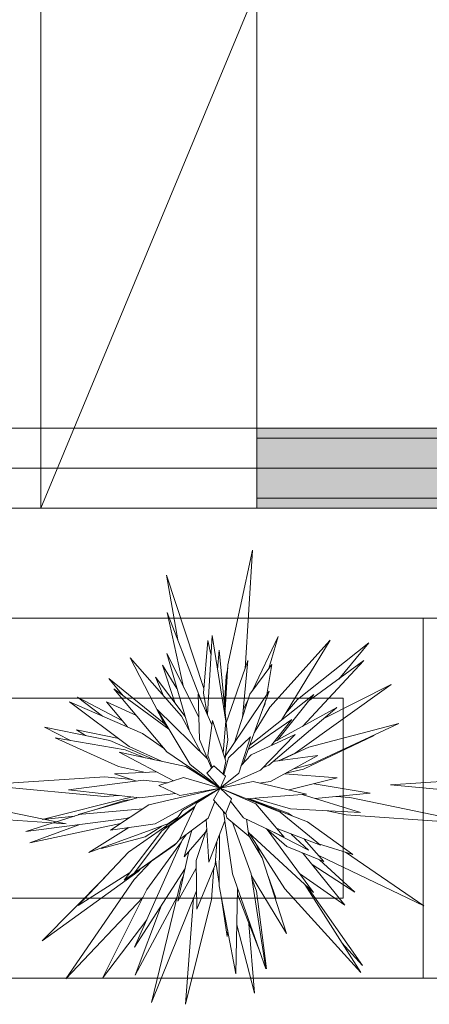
# Model space of a CAD drawing. Header units: millimetres. Extents: x -14761 to 157739, y -22400 to 107990.
# Tile 225 of 256: x 105904 to 106416, y 52280 to 53510. Entities that reach past the tile are written whole.
import ezdxf

# ---------------------------------------------------------------- set-up
doc = ezdxf.new("R2010")
doc.units = ezdxf.units.MM
doc.header["$MEASUREMENT"] = 0
for name, color, linetype in [('Интерьер - Мебель', 7, 'Continuous'), ('Конструктив - Лестницы в бассейны', 7, 'Continuous'), ('Конструктив - стены бассейнов жб нов', 7, 'Continuous')]:
    doc.layers.add(name, color=color, linetype=linetype)

msp = doc.modelspace()

# ---------------------------------------------------------------- hatches: boundary and pattern name
at = {"layer": 'Конструктив - стены бассейнов жб нов', "linetype": 'Continuous', "lineweight": 0, "true_color": 0x000000}
for points in [[(109800, 53000), (106200, 53000), (106200, 52987.5), (109800, 52987.5)], [(106200, 52912.5), (109800, 52912.5), (109800, 52987.5), (106200, 52987.5)], [(106200, 52900), (109800, 52900), (109800, 52912.5), (106200, 52912.5)]]:
    msp.add_hatch(color=18, dxfattribs=at).paths.add_polyline_path(points)

# ---------------------------------------------------------------- linework, layer by layer
at = {"layer": 'Интерьер - Мебель', "color": 7, "linetype": 'Continuous', "lineweight": 15}
for p, q in [((106163.9, 52704.3), (106194.4, 52847.8)), ((106163.9, 52704.3), (106194.4, 52847.8)), ((106194.4, 52847.8), (106185.3, 52699.2)), ((106194.4, 52847.8), (106185.3, 52699.2)), ((106101.2, 52735.5), (106086.9, 52816.2)), ((106086.9, 52816.2), (106133.7, 52674.6)), ((106101.2, 52735.5), (106086.9, 52816.2)), ((106086.9, 52816.2), (106133.7, 52674.6)), ((106407.7, 52762.8), (104907.7, 52762.8)), ((106108.5, 52676.3), (106088.1, 52769.6)), ((106088.1, 52769.6), (106130.4, 52659.6)), ((106108.5, 52676.3), (106088.1, 52769.6)), ((106088.1, 52769.6), (106130.4, 52659.6)), ((107907.7, 52762.8), (106407.7, 52762.8)), ((106407.7, 52762.8), (106407.7, 52312.8)), ((106407.7, 52312.8), (106407.7, 52762.8)), ((106138.2, 52642.1), (106144.1, 52741.2)), ((106138.2, 52642.1), (106144.1, 52741.2)), ((106144.1, 52741.2), (106161.3, 52633.8)), ((106144.1, 52741.2), (106161.3, 52633.8)), ((106194.4, 52672.2), (106226.8, 52739.6)), ((106194.4, 52672.2), (106226.8, 52739.6)), ((106226.8, 52739.6), (106215.1, 52699.7)), ((106226.8, 52739.6), (106215.1, 52699.7)), ((106133.3, 52669), (106138.6, 52734.7)), ((106133.3, 52669), (106138.6, 52734.7)), ((106138.6, 52734.7), (106142.7, 52717.5)), ((106138.6, 52734.7), (106142.7, 52717.5)), ((106216.1, 52651.3), (106291.7, 52735.2)), ((106216.1, 52651.3), (106291.7, 52735.2)), ((106291.7, 52735.2), (106230.7, 52635.4)), ((106291.7, 52735.2), (106230.7, 52635.4)), ((106250.8, 52661), (106340.1, 52731.7)), ((106250.8, 52661), (106340.1, 52731.7)), ((106340.1, 52731.7), (106302.4, 52686.6)), ((106340.1, 52731.7), (106302.4, 52686.6)), ((106116, 52621.5), (106087.3, 52718.4)), ((106087.3, 52718.4), (106127.4, 52638.8)), ((106116, 52621.5), (106087.3, 52718.4)), ((106087.3, 52718.4), (106127.4, 52638.8)), ((106150.9, 52698.7), (106153, 52722.7)), ((106150.9, 52698.7), (106153, 52722.7)), ((106153, 52722.7), (106163.9, 52610.7)), ((106153, 52722.7), (106163.9, 52610.7)), ((106083.7, 52631.7), (106041.5, 52713.3)), ((106041.5, 52713.3), (106105.9, 52640.4)), ((106083.7, 52631.7), (106041.5, 52713.3)), ((106041.5, 52713.3), (106105.9, 52640.4)), ((106097.4, 52657.2), (106081.9, 52704.1)), ((106081.9, 52704.1), (106100.2, 52674.8)), ((106097.4, 52657.2), (106081.9, 52704.1)), ((106081.9, 52704.1), (106100.2, 52674.8)), ((106160.3, 52647.9), (106163.9, 52704.3)), ((106160.3, 52647.9), (106163.9, 52704.3)), ((106161.8, 52631.9), (106188.9, 52709.7)), ((106161.8, 52631.9), (106188.9, 52709.7)), ((106188.9, 52709.7), (106181.9, 52638.6)), ((106188.9, 52709.7), (106181.9, 52638.6)), ((106191.1, 52667.9), (106218.8, 52704.7)), ((106191.1, 52667.9), (106218.8, 52704.7)), ((106218.8, 52704.7), (106212.3, 52667.2)), ((106218.8, 52704.7), (106212.3, 52667.2)), ((106333.9, 52709.7), (106257, 52627.5)), ((106333.9, 52709.7), (106257, 52627.5)), ((106263.9, 52658.4), (106333.9, 52709.7)), ((106263.9, 52658.4), (106333.9, 52709.7)), ((106083.4, 52665.8), (106073.5, 52689)), ((106073.5, 52689), (106110.6, 52639.6)), ((106083.4, 52665.8), (106073.5, 52689)), ((106073.5, 52689), (106110.6, 52639.6)), ((106159.6, 52654.7), (106161.5, 52690.1)), ((106159.6, 52654.7), (106161.5, 52690.1)), ((106161.5, 52690.1), (106163.6, 52700)), ((106161.5, 52690.1), (106163.6, 52700)), ((106032.9, 52665.8), (106014.9, 52687.4)), ((106014.9, 52687.4), (106084.2, 52631.1)), ((106032.9, 52665.8), (106014.9, 52687.4)), ((106014.9, 52687.4), (106084.2, 52631.1)), ((106367.8, 52679.6), (106247.9, 52594.1)), ((106367.8, 52679.6), (106247.9, 52594.1)), ((106283, 52636.7), (106367.8, 52679.6)), ((106283, 52636.7), (106367.8, 52679.6)), ((106087.3, 52595.8), (106021.3, 52674.4)), ((106021.3, 52674.4), (106090.2, 52623.8)), ((106087.3, 52595.8), (106021.3, 52674.4)), ((106021.3, 52674.4), (106090.2, 52623.8)), ((106128.2, 52611.1), (106126.6, 52668)), ((106126.6, 52668), (106143.9, 52629.4)), ((106128.2, 52611.1), (106126.6, 52668)), ((106126.6, 52668), (106143.9, 52629.4)), ((106137.8, 52643), (106133.3, 52669)), ((106137.8, 52643), (106133.3, 52669)), ((106161, 52590.8), (106215.2, 52671.5)), ((106161, 52590.8), (106215.2, 52671.5)), ((106172, 52607.2), (106191.1, 52667.9)), ((106172, 52607.2), (106191.1, 52667.9)), ((106215.2, 52671.5), (106182.8, 52581)), ((106215.2, 52671.5), (106182.8, 52581)), ((106190.8, 52603.4), (106271.1, 52667.5)), ((106190.8, 52603.4), (106271.1, 52667.5)), ((106271.1, 52667.5), (106225.2, 52609.9)), ((106271.1, 52667.5), (106225.2, 52609.9)), ((106307.7, 52662.8), (105007.7, 52662.8)), ((106040.6, 52602.3), (105965.8, 52658)), ((105965.8, 52658), (106056.9, 52618.7)), ((106040.6, 52602.3), (105965.8, 52658)), ((105965.8, 52658), (106056.9, 52618.7)), ((106007.2, 52640.1), (105975.9, 52664)), ((105975.9, 52664), (106032.1, 52634.3)), ((106007.2, 52640.1), (105975.9, 52664)), ((105975.9, 52664), (106032.1, 52634.3)), ((106038.5, 52626.7), (106012.2, 52658)), ((106012.2, 52658), (106049.5, 52640.9)), ((106038.5, 52626.7), (106012.2, 52658)), ((106012.2, 52658), (106049.5, 52640.9)), ((106182.9, 52648.3), (106189, 52661)), ((106182.9, 52648.3), (106189, 52661)), ((106210.1, 52654.5), (106207.2, 52649.1)), ((106210.1, 52654.5), (106207.2, 52649.1)), ((106211, 52659.8), (106210.1, 52654.5)), ((106211, 52659.8), (106210.1, 52654.5)), ((106235.7, 52643.7), (106250.8, 52661)), ((106235.7, 52643.7), (106250.8, 52661)), ((106307.7, 52412.8), (106307.7, 52662.8)), ((106116.5, 52579.7), (106075.3, 52648.6)), ((106075.3, 52648.6), (106138.5, 52587)), ((106116.5, 52579.7), (106075.3, 52648.6)), ((106075.3, 52648.6), (106138.5, 52587)), ((106105.9, 52640.4), (106130, 52595.4)), ((106105.9, 52640.4), (106130, 52595.4)), ((106196.6, 52619.5), (106216.1, 52651.3)), ((106196.6, 52619.5), (106216.1, 52651.3)), ((106300.1, 52651.2), (106214.8, 52579)), ((106300.1, 52651.2), (106214.8, 52579)), ((106221.8, 52608), (106300.1, 52651.2)), ((106221.8, 52608), (106300.1, 52651.2)), ((106089.3, 52625.2), (106083.7, 52631.7)), ((106089.3, 52625.2), (106083.7, 52631.7)), ((106138.6, 52591), (106144.7, 52635)), ((106138.6, 52591), (106144.7, 52635)), ((106144.7, 52635), (106161.4, 52583.8)), ((106144.7, 52635), (106161.4, 52583.8)), ((106161.3, 52633.8), (106157.9, 52594.5)), ((106161.3, 52633.8), (106157.9, 52594.5)), ((106189.1, 52598.5), (106243.6, 52636.2)), ((106189.1, 52598.5), (106243.6, 52636.2)), ((106243.6, 52636.2), (106218.5, 52603.8)), ((106243.6, 52636.2), (106218.5, 52603.8)), ((106230.7, 52635.4), (106230.1, 52634.8)), ((106230.7, 52635.4), (106230.1, 52634.8)), ((106265, 52601.6), (106377.5, 52631)), ((106265, 52601.6), (106377.5, 52631)), ((106377.5, 52631), (106268.4, 52580.3)), ((106377.5, 52631), (106268.4, 52580.3)), ((105966.9, 52610), (105934.8, 52626.3)), ((105934.8, 52626.3), (106016.4, 52609.8)), ((105966.9, 52610), (105934.8, 52626.3)), ((105934.8, 52626.3), (106016.4, 52609.8)), ((105985.7, 52616), (105974.7, 52623.1)), ((105974.7, 52623.1), (106027.3, 52612.2)), ((105985.7, 52616), (105974.7, 52623.1)), ((105974.7, 52623.1), (106027.3, 52612.2)), ((106056.9, 52618.7), (106084.4, 52599.4)), ((106056.9, 52618.7), (106084.4, 52599.4)), ((106193.1, 52592), (106247.8, 52617.5)), ((106193.1, 52592), (106247.8, 52617.5)), ((106247.8, 52617.5), (106204.6, 52572.7)), ((106247.8, 52617.5), (106204.6, 52572.7)), ((106346.7, 52616), (106258.2, 52574)), ((106346.7, 52616), (106258.2, 52574)), ((106344.1, 52615.5), (106346.7, 52616)), ((106344.1, 52615.5), (106346.7, 52616)), ((106027, 52577.2), (105947.9, 52613.2)), ((105947.9, 52613.2), (106035.4, 52598.3)), ((106027, 52577.2), (105947.9, 52613.2)), ((105947.9, 52613.2), (106035.4, 52598.3)), ((106016.4, 52609.8), (106072, 52585.7)), ((106016.4, 52609.8), (106072, 52585.7)), ((106138.4, 52587.1), (106128.2, 52611.1)), ((106138.4, 52587.1), (106128.2, 52611.1)), ((106163.9, 52610.7), (106160.1, 52587.5)), ((106163.9, 52610.7), (106160.1, 52587.5)), ((106164.5, 52588.1), (106192.2, 52614.2)), ((106164.5, 52588.1), (106192.2, 52614.2)), ((106192.2, 52614.2), (106177.4, 52568.9)), ((106192.2, 52614.2), (106177.4, 52568.9)), ((106095.7, 52559.4), (106027.9, 52595.1)), ((106027.9, 52595.1), (106111.2, 52577.4)), ((106095.7, 52559.4), (106027.9, 52595.1)), ((106027.9, 52595.1), (106111.2, 52577.4)), ((106035.4, 52598.3), (106060.5, 52588.2)), ((106035.4, 52598.3), (106060.5, 52588.2)), ((106080.7, 52583.9), (106040.6, 52602.3)), ((106080.7, 52583.9), (106040.6, 52602.3)), ((106154.1, 52550.2), (106087.3, 52595.8)), ((106154.1, 52550.2), (106087.3, 52595.8)), ((106144.2, 52576.1), (106138.6, 52591)), ((106144.2, 52576.1), (106138.6, 52591)), ((106160.3, 52586.9), (106161, 52590.8)), ((106160.3, 52586.9), (106161, 52590.8)), ((106180.6, 52578.6), (106193.1, 52592)), ((106180.6, 52578.6), (106193.1, 52592)), ((106276.4, 52590.9), (106217.2, 52558.5)), ((106276.4, 52590.9), (106217.2, 52558.5)), ((106219.9, 52583.4), (106276.4, 52590.9)), ((106219.9, 52583.4), (106276.4, 52590.9)), ((106247.9, 52594.1), (106226.9, 52584.3)), ((106247.9, 52594.1), (106226.9, 52584.3)), ((106228.1, 52584.5), (106265, 52601.6)), ((106228.1, 52584.5), (106265, 52601.6)), ((106154.1, 52550.2), (106116.5, 52579.7)), ((106154.1, 52550.2), (106116.5, 52579.7)), ((106137.5, 52569.1), (106146.2, 52578.2)), ((106137.5, 52569.1), (106146.2, 52578.2)), ((106138.5, 52587), (106143.5, 52575.3)), ((106138.5, 52587), (106143.5, 52575.3)), ((106146.2, 52578.2), (106161, 52565.4)), ((106146.2, 52578.2), (106161, 52565.4)), ((106161.4, 52583.8), (106158, 52568.1)), ((106161.4, 52583.8), (106158, 52568.1)), ((106158.8, 52567.4), (106164.5, 52588.1)), ((106158.8, 52567.4), (106164.5, 52588.1)), ((106214.8, 52579), (106207.4, 52575.5)), ((106214.8, 52579), (106207.4, 52575.5)), ((106268.4, 52580.3), (106246.4, 52574.5)), ((106268.4, 52580.3), (106246.4, 52574.5)), ((106022, 52568.2), (106074.4, 52570.6)), ((106022, 52568.2), (106074.4, 52570.6)), ((106049.6, 52559.1), (106022, 52568.2)), ((106049.6, 52559.1), (106022, 52568.2)), ((106061, 52570), (106027, 52577.2)), ((106061, 52570), (106027, 52577.2)), ((106111.2, 52577.4), (106154.1, 52550.2)), ((106111.2, 52577.4), (106154.1, 52550.2)), ((106154.1, 52550.2), (106137.5, 52569.1)), ((106154.1, 52550.2), (106137.5, 52569.1)), ((106204.6, 52572.7), (106154.1, 52550.2)), ((106204.6, 52572.7), (106154.1, 52550.2)), ((106177.4, 52568.9), (106154.1, 52550.2)), ((106177.4, 52568.9), (106154.1, 52550.2)), ((106234.8, 52568.2), (106300.6, 52563.1)), ((106234.8, 52568.2), (106300.6, 52563.1)), ((106258.2, 52574), (106236.4, 52569)), ((106258.2, 52574), (106236.4, 52569)), ((105856, 52554.4), (106009.9, 52564.4)), ((105856, 52554.4), (106009.9, 52564.4)), ((106009.5, 52540), (105856, 52554.4)), ((106009.5, 52540), (105856, 52554.4)), ((105964.6, 52548.3), (106057.9, 52560.1)), ((105964.6, 52548.3), (106057.9, 52560.1)), ((106009.9, 52564.4), (106043.6, 52561.1)), ((106009.9, 52564.4), (106043.6, 52561.1)), ((106057.9, 52560.1), (106088.2, 52557)), ((106057.9, 52560.1), (106088.2, 52557)), ((106077.4, 52553.6), (106108.5, 52563.5)), ((106077.4, 52553.6), (106108.5, 52563.5)), ((106103.7, 52541.1), (106077.4, 52553.6)), ((106103.7, 52541.1), (106077.4, 52553.6)), ((106108.5, 52563.5), (106154.1, 52550.2)), ((106108.5, 52563.5), (106154.1, 52550.2)), ((106161, 52565.4), (106154.1, 52550.2)), ((106161, 52565.4), (106154.1, 52550.2)), ((106154.1, 52550.2), (106195.4, 52558.4)), ((106154.1, 52550.2), (106195.4, 52558.4)), ((106195.4, 52558.4), (106262.2, 52542.8)), ((106195.4, 52558.4), (106262.2, 52542.8)), ((106217.2, 52558.5), (106203, 52556.6)), ((106217.2, 52558.5), (106203, 52556.6)), ((106300.6, 52563.1), (106240.3, 52548)), ((106300.6, 52563.1), (106240.3, 52548)), ((106271.6, 52555.8), (106341.8, 52544.1)), ((106271.6, 52555.8), (106341.8, 52544.1)), ((106366.9, 52554.4), (106520.8, 52564.4)), ((106366.9, 52554.4), (106520.8, 52564.4)), ((106520.5, 52540), (106366.9, 52554.4)), ((106520.5, 52540), (106366.9, 52554.4)), ((106053.7, 52538.3), (105964.6, 52548.3)), ((106053.7, 52538.3), (105964.6, 52548.3)), ((106027.1, 52541.3), (106009.5, 52540)), ((106027.1, 52541.3), (106009.5, 52540)), ((106098.4, 52543.6), (106053.7, 52538.3)), ((106098.4, 52543.6), (106053.7, 52538.3)), ((106065.1, 52529.4), (106154.1, 52550.2)), ((106065.1, 52529.4), (106154.1, 52550.2)), ((106154.1, 52550.2), (106072.8, 52505.9)), ((106154.1, 52550.2), (106072.8, 52505.9)), ((106154.1, 52550.2), (106103.7, 52541.1)), ((106154.1, 52550.2), (106103.7, 52541.1)), ((106107, 52522.4), (106154.1, 52550.2)), ((106107, 52522.4), (106154.1, 52550.2)), ((106124.7, 52531.4), (106154.1, 52550.2)), ((106124.7, 52531.4), (106154.1, 52550.2)), ((106145.8, 52535.6), (106154.1, 52550.2)), ((106145.8, 52535.6), (106154.1, 52550.2)), ((106154.1, 52550.2), (106229.2, 52520.2)), ((106154.1, 52550.2), (106198.8, 52530.7)), ((106154.1, 52550.2), (106168.2, 52537.1)), ((106154.1, 52550.2), (106229.2, 52520.2)), ((106154.1, 52550.2), (106198.8, 52530.7)), ((106154.1, 52550.2), (106168.2, 52537.1)), ((106262.2, 52542.8), (106186.8, 52537.1)), ((106262.2, 52542.8), (106186.8, 52537.1)), ((106256.6, 52542.4), (106329.6, 52519.9)), ((106256.6, 52542.4), (106329.6, 52519.9)), ((106341.8, 52544.1), (106273.1, 52537.3)), ((106341.8, 52544.1), (106273.1, 52537.3)), ((105803.3, 52538.7), (105961.5, 52505.6)), ((105803.3, 52538.7), (105961.5, 52505.6)), ((105931.6, 52511.2), (106044.5, 52539.3)), ((105931.6, 52511.2), (106044.5, 52539.3)), ((105976.5, 52517.4), (106052, 52538.5)), ((105976.5, 52517.4), (106052, 52538.5)), ((105994.4, 52522.4), (106034.2, 52535)), ((105994.4, 52522.4), (106034.2, 52535)), ((106017.2, 52497.9), (106065.1, 52529.4)), ((106017.2, 52497.9), (106065.1, 52529.4)), ((106034.2, 52535), (106044.2, 52536.3)), ((106034.2, 52535), (106044.2, 52536.3)), ((106103.3, 52486), (106124.7, 52531.4)), ((106103.3, 52486), (106124.7, 52531.4)), ((106147.5, 52533.6), (106139.2, 52512.9)), ((106147.5, 52533.6), (106139.2, 52512.9)), ((106160.8, 52518), (106145.8, 52535.6)), ((106160.8, 52518), (106145.8, 52535.6)), ((106168.2, 52537.1), (106160.8, 52518)), ((106168.2, 52537.1), (106160.8, 52518)), ((106183.3, 52513.4), (106167, 52533.9)), ((106183.3, 52513.4), (106167, 52533.9)), ((106188, 52537.2), (106263.5, 52508.3)), ((106188, 52537.2), (106263.5, 52508.3)), ((106189.4, 52537.3), (106239.2, 52519.2)), ((106189.4, 52537.3), (106239.2, 52519.2)), ((106242.2, 52524.5), (106196.4, 52537.9)), ((106242.2, 52524.5), (106196.4, 52537.9)), ((106198.8, 52530.7), (106234.3, 52489.1)), ((106198.8, 52530.7), (106234.3, 52489.1)), ((106299.2, 52539.9), (106316.4, 52538.7)), ((106299.2, 52539.9), (106316.4, 52538.7)), ((106316.4, 52538.7), (106474.6, 52505.6)), ((106316.4, 52538.7), (106474.6, 52505.6)), ((105961.5, 52505.6), (105798.8, 52517.1)), ((105961.5, 52505.6), (105798.8, 52517.1)), ((105911.4, 52496), (105979.5, 52517.6)), ((105911.4, 52496), (105979.5, 52517.6)), ((106057.6, 52524.5), (105976.5, 52517.4)), ((106057.6, 52524.5), (105976.5, 52517.4)), ((106081.1, 52497.1), (106122.7, 52527.4)), ((106081.1, 52497.1), (106122.7, 52527.4)), ((106091.4, 52503.1), (106122.2, 52526.2)), ((106091.4, 52503.1), (106122.2, 52526.2)), ((106098.2, 52509.5), (106107, 52522.4)), ((106098.2, 52509.5), (106107, 52522.4)), ((106158.5, 52520.8), (106160.2, 52509.3)), ((106158.5, 52520.8), (106160.2, 52509.3)), ((106162.6, 52513.2), (106161.3, 52519.1)), ((106162.6, 52513.2), (106161.3, 52519.1)), ((106229.2, 52520.2), (106279.4, 52479)), ((106229.2, 52520.2), (106279.4, 52479)), ((106239.2, 52519.2), (106244.2, 52515.7)), ((106239.2, 52519.2), (106244.2, 52515.7)), ((106329.6, 52519.9), (106242.2, 52524.5)), ((106329.6, 52519.9), (106242.2, 52524.5)), ((106311.8, 52517.1), (106288.1, 52522.1)), ((106311.8, 52517.1), (106288.1, 52522.1)), ((106474.6, 52505.6), (106311.8, 52517.1)), ((106474.6, 52505.6), (106311.8, 52517.1)), ((106036.8, 52512.4), (105911.4, 52496)), ((106036.8, 52512.4), (105911.4, 52496)), ((106029.5, 52506), (105916.4, 52482.1)), ((106029.5, 52506), (105916.4, 52482.1)), ((105916.4, 52482.1), (105978.8, 52504.8)), ((105916.4, 52482.1), (105978.8, 52504.8)), ((105972.4, 52515.4), (105931.6, 52511.2)), ((105972.4, 52515.4), (105931.6, 52511.2)), ((106089.5, 52506), (105990, 52469.8)), ((106089.5, 52506), (105990, 52469.8)), ((106072.8, 52505.9), (106017.2, 52497.9)), ((106072.8, 52505.9), (106017.2, 52497.9)), ((106041.5, 52513.9), (106036.8, 52512.4)), ((106041.5, 52513.9), (106036.8, 52512.4)), ((106084.4, 52499.5), (106088, 52504.3)), ((106084.4, 52499.5), (106088, 52504.3)), ((106088, 52504.3), (106100.7, 52513.1)), ((106088, 52504.3), (106100.7, 52513.1)), ((106101.3, 52514), (106089.5, 52506)), ((106101.3, 52514), (106089.5, 52506)), ((106139.2, 52512.9), (106103.3, 52486)), ((106139.2, 52512.9), (106103.3, 52486)), ((106140.1, 52458), (106136.6, 52511)), ((106140.1, 52458), (106136.6, 52511)), ((106160.2, 52509.3), (106140.1, 52458)), ((106160.2, 52509.3), (106140.1, 52458)), ((106169.5, 52443.1), (106160, 52508.9)), ((106169.5, 52443.1), (106160, 52508.9)), ((106189.9, 52490.5), (106162.6, 52513.2)), ((106189.9, 52490.5), (106162.6, 52513.2)), ((106169.7, 52507.4), (106193, 52443.3)), ((106169.7, 52507.4), (106193, 52443.3)), ((106234.3, 52489.1), (106183.3, 52513.4)), ((106234.3, 52489.1), (106183.3, 52513.4)), ((106186.9, 52511.7), (106189.9, 52490.5)), ((106186.9, 52511.7), (106189.9, 52490.5)), ((106263.5, 52508.3), (106320.1, 52467.4)), ((106263.5, 52508.3), (106320.1, 52467.4)), ((105990, 52469.8), (106039.8, 52501.2)), ((105990, 52469.8), (106039.8, 52501.2)), ((106034.1, 52435.2), (106081.1, 52497.1)), ((106034.1, 52435.2), (106081.1, 52497.1)), ((106036.2, 52498.9), (106038.8, 52501)), ((106036.2, 52498.9), (106038.8, 52501)), ((106039.5, 52470.1), (106087.5, 52503.6)), ((106039.5, 52470.1), (106087.5, 52503.6)), ((106046.5, 52444), (106091.4, 52503.1)), ((106046.5, 52444), (106091.4, 52503.1)), ((106081.1, 52502.9), (106060.4, 52489.6)), ((106081.1, 52502.9), (106060.4, 52489.6)), ((106106.6, 52485.5), (106111.5, 52492.1)), ((106106.6, 52485.5), (106111.5, 52492.1)), ((106109.1, 52464.4), (106118.7, 52497.6)), ((106109.1, 52464.4), (106118.7, 52497.6)), ((106135.8, 52495.2), (106109.1, 52464.4)), ((106135.8, 52495.2), (106109.1, 52464.4)), ((106124.1, 52459.9), (106137.3, 52499.7)), ((106124.1, 52459.9), (106137.3, 52499.7)), ((106152.9, 52428.3), (106153.5, 52492.3)), ((106152.9, 52428.3), (106153.5, 52492.3)), ((106270.9, 52419.9), (106189.2, 52495.4)), ((106270.9, 52419.9), (106189.2, 52495.4)), ((106235, 52424.4), (106189.4, 52495.3)), ((106235, 52424.4), (106189.4, 52495.3)), ((106237.4, 52477.4), (106211.6, 52499.9)), ((106237.4, 52477.4), (106211.6, 52499.9)), ((106212.9, 52498.8), (106270.9, 52419.9)), ((106212.9, 52498.8), (106270.9, 52419.9)), ((106264.6, 52472.7), (106220, 52495.9)), ((106264.6, 52472.7), (106220, 52495.9)), ((106279.4, 52479), (106225.3, 52499.7)), ((106279.4, 52479), (106225.3, 52499.7)), ((106242.8, 52493), (106264.6, 52472.7)), ((106242.8, 52493), (106264.6, 52472.7)), ((106060.4, 52489.6), (106005.9, 52474.7)), ((106060.4, 52489.6), (106005.9, 52474.7)), ((106099.5, 52481.5), (106046.5, 52444)), ((106099.5, 52481.5), (106046.5, 52444)), ((106047.2, 52351.7), (106106.6, 52485.5)), ((106047.2, 52351.7), (106106.6, 52485.5)), ((106062.3, 52423.7), (106105.7, 52483.4)), ((106062.3, 52423.7), (106105.7, 52483.4)), ((106099, 52481.1), (106097.2, 52478.9)), ((106099, 52481.1), (106097.2, 52478.9)), ((106103.6, 52486.7), (106099.5, 52481.5)), ((106103.6, 52486.7), (106099.5, 52481.5)), ((106149.8, 52482.9), (106148, 52454.5)), ((106149.8, 52482.9), (106148, 52454.5)), ((106189.8, 52491.1), (106206.6, 52463.4)), ((106189.8, 52491.1), (106206.6, 52463.4)), ((106259.3, 52486.7), (106283.9, 52458.5)), ((106259.3, 52486.7), (106283.9, 52458.5)), ((106262.1, 52485.6), (106259.6, 52486.4)), ((106262.1, 52485.6), (106259.6, 52486.4)), ((106320.1, 52467.4), (106277.1, 52480.9)), ((106320.1, 52467.4), (106277.1, 52480.9)), ((105976.6, 52403.6), (106039.5, 52470.1)), ((105976.6, 52403.6), (106039.5, 52470.1)), ((106005.9, 52474.7), (106008.1, 52476.4)), ((106005.9, 52474.7), (106008.1, 52476.4)), ((106097.2, 52478.9), (106034.1, 52435.2)), ((106097.2, 52478.9), (106034.1, 52435.2)), ((106101.3, 52409.1), (106114.9, 52471.1)), ((106101.3, 52409.1), (106114.9, 52471.1)), ((106200.1, 52478.6), (106204.2, 52467.4)), ((106200.1, 52478.6), (106204.2, 52467.4)), ((106283.9, 52458.5), (106237.4, 52477.4)), ((106283.9, 52458.5), (106237.4, 52477.4)), ((106256.7, 52469.6), (106258.1, 52468.5)), ((106256.7, 52469.6), (106258.1, 52468.5)), ((106258.1, 52468.5), (106309.8, 52403.9)), ((106258.1, 52468.5), (106309.8, 52403.9)), ((106311, 52470.3), (106408.8, 52403.2)), ((106311, 52470.3), (106408.8, 52403.2)), ((106046.7, 52436.1), (106068, 52458.7)), ((106046.7, 52436.1), (106068, 52458.7)), ((106124.8, 52398.9), (106124.1, 52459.9)), ((106124.8, 52398.9), (106124.1, 52459.9)), ((106152.9, 52431.3), (106148.4, 52460.8)), ((106152.9, 52431.3), (106148.4, 52460.8)), ((106206.6, 52463.4), (106237.2, 52368.5)), ((106206.6, 52463.4), (106237.2, 52368.5)), ((106408.8, 52403.2), (106277.3, 52466.1)), ((106408.8, 52403.2), (106277.3, 52466.1)), ((106278.4, 52460.7), (106322.3, 52420.4)), ((106278.4, 52460.7), (106322.3, 52420.4)), ((106051.7, 52446.2), (105931.5, 52359.5)), ((106051.7, 52446.2), (105931.5, 52359.5)), ((106041, 52444.3), (105976.6, 52403.6)), ((106041, 52444.3), (105976.6, 52403.6)), ((106110.3, 52449.9), (106047.2, 52351.7)), ((106110.3, 52449.9), (106047.2, 52351.7)), ((106055.1, 52449.8), (106051.7, 52446.2)), ((106055.1, 52449.8), (106051.7, 52446.2)), ((106124.2, 52450.5), (106101.3, 52409.1)), ((106124.2, 52450.5), (106101.3, 52409.1)), ((106148, 52454.5), (106124.8, 52398.9)), ((106148, 52454.5), (106124.8, 52398.9)), ((106146.4, 52450.7), (106143.4, 52411.3)), ((106146.4, 52450.7), (106143.4, 52411.3)), ((106211.3, 52324.6), (106169.5, 52443.1)), ((106211.3, 52324.6), (106169.5, 52443.1)), ((106193, 52443.3), (106211.3, 52324.6)), ((106193, 52443.3), (106211.3, 52324.6)), ((106309.8, 52403.9), (106253.3, 52443.8)), ((106309.8, 52403.9), (106253.3, 52443.8)), ((106322.3, 52420.4), (106269, 52454.8)), ((106322.3, 52420.4), (106269, 52454.8)), ((105931.5, 52359.5), (106009.9, 52438.8)), ((105931.5, 52359.5), (106009.9, 52438.8)), ((105961.3, 52312.2), (106046.7, 52436.1)), ((105961.3, 52312.2), (106046.7, 52436.1)), ((106068.4, 52282.4), (106105.2, 52433.5)), ((106068.4, 52282.4), (106105.2, 52433.5)), ((106105.2, 52433.5), (106108.3, 52441)), ((106105.2, 52433.5), (106108.3, 52441)), ((106237.2, 52368.5), (106193.4, 52440.6)), ((106237.2, 52368.5), (106193.4, 52440.6)), ((106193.9, 52437.2), (106199.4, 52421.5)), ((106193.9, 52437.2), (106199.4, 52421.5)), ((106214.1, 52440.3), (106223.9, 52413.2)), ((106214.1, 52440.3), (106223.9, 52413.2)), ((106007.2, 52312.8), (106062.3, 52423.7)), ((106007.2, 52312.8), (106062.3, 52423.7)), ((106124.5, 52421.9), (106068.4, 52282.4)), ((106124.5, 52421.9), (106068.4, 52282.4)), ((106173.9, 52318.4), (106152.9, 52428.3)), ((106173.9, 52318.4), (106152.9, 52428.3)), ((106176, 52424.7), (106173.9, 52318.4)), ((106176, 52424.7), (106173.9, 52318.4)), ((106176.1, 52416.8), (106175.8, 52418.3)), ((106176.1, 52416.8), (106175.8, 52418.3)), ((106199.4, 52421.5), (106212.1, 52324.6)), ((106199.4, 52421.5), (106212.1, 52324.6)), ((106329.8, 52320.1), (106235, 52424.4)), ((106329.8, 52320.1), (106235, 52424.4)), ((106259.8, 52430.1), (106329.8, 52320.1)), ((106259.8, 52430.1), (106329.8, 52320.1)), ((106262.4, 52427.7), (106332.2, 52328.6)), ((106262.4, 52427.7), (106332.2, 52328.6)), ((105007.7, 52412.8), (106307.7, 52412.8)), ((106057.3, 52413.5), (105961.3, 52312.2)), ((106057.3, 52413.5), (105961.3, 52312.2)), ((106100.5, 52414.3), (106047.8, 52316.5)), ((106100.5, 52414.3), (106047.8, 52316.5)), ((106110.8, 52280.2), (106120.8, 52412.7)), ((106110.8, 52280.2), (106120.8, 52412.7)), ((106143.4, 52411.3), (106110.8, 52280.2)), ((106143.4, 52411.3), (106110.8, 52280.2)), ((106163.1, 52364.8), (106155.4, 52415.4)), ((106163.1, 52364.8), (106155.4, 52415.4)), ((106204, 52345.1), (106176.1, 52416.8)), ((106204, 52345.1), (106176.1, 52416.8)), ((106223.9, 52413.2), (106221.8, 52416.4)), ((106223.9, 52413.2), (106221.8, 52416.4)), ((106047.8, 52316.5), (106080.7, 52403.9)), ((106047.8, 52316.5), (106080.7, 52403.9)), ((106062.3, 52385.8), (106007.2, 52312.8)), ((106062.3, 52385.8), (106007.2, 52312.8)), ((106163.6, 52372.6), (106163.1, 52364.8)), ((106163.6, 52372.6), (106163.1, 52364.8)), ((106197.1, 52294.2), (106175.1, 52379.6)), ((106197.1, 52294.2), (106175.1, 52379.6)), ((106190.1, 52380.9), (106197.1, 52294.2)), ((106190.1, 52380.9), (106197.1, 52294.2)), ((106332.2, 52328.6), (106306.3, 52357)), ((106332.2, 52328.6), (106306.3, 52357)), ((106212.1, 52324.6), (106210.8, 52327.9)), ((106212.1, 52324.6), (106210.8, 52327.9)), ((104907.7, 52312.8), (106407.7, 52312.8)), ((106407.7, 52312.8), (107907.7, 52312.8))]:
    msp.add_line(p, q, dxfattribs=at)
at = {"layer": 'Конструктив - Лестницы в бассейны', "color": 7, "linetype": 'Continuous', "lineweight": 15}
for p, q in [((105930, 54200), (105930, 52900)), ((105930, 52900), (105930, 54200)), ((106200, 54200), (106200, 52900)), ((106200, 54200), (106200, 52900)), ((106200, 53550), (105930, 52900)), ((106200, 52900), (103770, 52900)), ((105930, 52900), (105660, 52900)), ((106200, 52900), (105930, 52900))]:
    msp.add_line(p, q, dxfattribs=at)
at = {"layer": 'Конструктив - Лестницы в бассейны', "color": 7, "linetype": 'Continuous', "lineweight": 15, "flags": 128}
msp.add_lwpolyline([(106200, 52900), (109800, 52900), (109800, 56350), (106200, 56350)], close=True, dxfattribs=at)
at = {"layer": 'Конструктив - Лестницы в бассейны', "color": 7, "linetype": 'Continuous', "lineweight": 15}
msp.add_lwpolyline([(103770, 52950), (112230, 52950), (112230, 53000), (103770, 53000)], close=True, dxfattribs=at)
at = {"layer": 'Конструктив - стены бассейнов жб нов', "color": 251, "linetype": 'Continuous', "lineweight": 20, "true_color": 0x575757}
for p, q in [((109800, 52987.5), (106200, 52987.5)), ((106200, 52912.5), (109800, 52912.5))]:
    msp.add_line(p, q, dxfattribs=at)
at = {"layer": 'Конструктив - стены бассейнов жб нов', "color": 251, "linetype": 'Continuous', "lineweight": 20, "true_color": 0x575757, "flags": 128}
for points in [[(109800, 53000), (106200, 53000)], [(106200, 52987.5), (106200, 53000)], [(106200, 52900), (106200, 52912.5)], [(106200, 52900), (109800, 52900)]]:
    msp.add_lwpolyline(points, dxfattribs=at)

doc.saveas('drawing.dxf')
